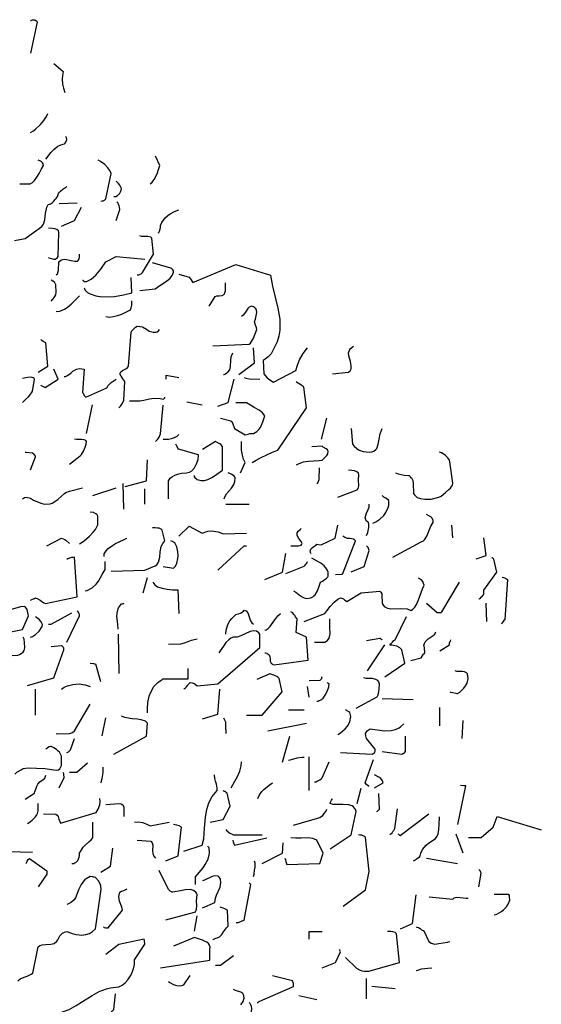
# Model space of a CAD drawing. Header units: metres. Extents: x 180716 to 180809, y 418548 to 418668.
# Tile 27 of 148: x 180741.97 to 180744.86, y 418599.36 to 418604.81. Entities that reach past the tile are written whole.
import ezdxf

# ---------------------------------------------------------------- set-up
doc = ezdxf.new("R2010")
doc.units = ezdxf.units.M
doc.layers.get('0').update_dxf_attribs({"color": 30, "lineweight": 0})
doc.layers.add('N-WE-GR-BOOM-SD', color=90, linetype='Continuous', lineweight=25)

# ---------------------------------------------------------------- blocks, each defined once
blk = doc.blocks.new('SGR-BOOM_S02_G_ZIJ-D')
at = {"flags": 128}
for points in [[(0.3502, 10.5323), (0.3536, 10.5323), (0.3569, 10.5345), (0.3625, 10.5356), (0.3636, 10.5367), (0.3714, 10.5356), (0.3747, 10.5345), (0.378, 10.5334), (0.3858, 10.5278), (0.3881, 10.5234), (0.3502, 10.351)], [(0.4792, 10.2932), (0.5315, 10.2487), (0.5271, 10.2276), (0.526, 10.2075), (0.5271, 10.1797), (0.5326, 10.1575), (0.5404, 10.1341)], [(0.3502, 9.9117), (0.3636, 9.9195), (0.378, 9.9295), (0.4058, 9.9551), (0.4248, 9.9773), (0.4392, 10.0007), (0.4459, 10.0174)], [(0.4359, 9.7638), (0.4492, 9.7805), (0.4637, 9.8005), (0.4815, 9.8194), (0.5015, 9.8361), (0.5182, 9.8439), (0.5382, 9.8495), (0.5426, 9.8528), (0.5482, 9.8617), (0.5515, 9.8728), (0.5504, 9.8817), (0.5471, 9.8884)], [(1.0142, 9.627), (1.0242, 9.6359), (1.0364, 9.6515), (1.052, 9.6826), (1.062, 9.7116), (1.0664, 9.7282), (1.0431, 9.7805)], [(0.2913, 9.627), (0.3491, 9.627), (0.3614, 9.6348), (0.3725, 9.6448), (0.3858, 9.6637), (0.3981, 9.6837), (0.4103, 9.706), (0.4225, 9.7282), (0.4214, 9.7371), (0.417, 9.7438), (0.4114, 9.7494), (0.4058, 9.7527), (0.3925, 9.7583)], [(0.7395, 9.5314), (0.7484, 9.5325), (0.7528, 9.5336), (0.7606, 9.537), (0.7684, 9.5447), (0.7973, 9.6849), (0.7906, 9.7004), (0.7795, 9.716), (0.7617, 9.7349), (0.7384, 9.7516), (0.7261, 9.7583)], [(0.2624, 9.3134), (0.3202, 9.3234), (0.4125, 9.3913), (0.4225, 9.4035), (0.4303, 9.4269), (0.4337, 9.4636), (0.4392, 9.4891), (0.4414, 9.498), (0.4492, 9.5125), (0.4559, 9.5147), (0.4615, 9.5169), (0.4703, 9.5225), (0.4792, 9.5303), (0.4881, 9.5392), (0.4926, 9.5458), (0.4959, 9.5503), (0.4993, 9.5559), (0.5048, 9.5725), (0.5104, 9.5814), (0.5159, 9.587), (0.5293, 9.597), (0.5404, 9.6048), (0.5515, 9.6126)], [(0.8118, 9.5559), (0.8195, 9.5559), (0.8229, 9.557), (0.8318, 9.5614), (0.8407, 9.5692), (0.844, 9.5714), (0.8474, 9.5781), (0.8507, 9.5859), (0.8529, 9.5926), (0.854, 9.6015), (0.8462, 9.6192), (0.8385, 9.6281), (0.8251, 9.6415)], [(0.5093, 9.518), (0.6094, 9.5225)], [(0.5226, 9.3924), (0.5949, 9.4246), (0.6338, 9.4969)], [(0.8251, 9.4246), (0.8451, 9.4847), (0.844, 9.4969), (0.8418, 9.5058), (0.8385, 9.5147), (0.834, 9.5214), (0.8296, 9.5258)], [(1.0575, 9.3546), (1.0609, 9.3579), (1.0664, 9.369), (1.0709, 9.3857), (1.0709, 9.3968), (1.0787, 9.4124), (1.0976, 9.4391), (1.1109, 9.4513), (1.1243, 9.4613), (1.1476, 9.4736), (1.1732, 9.4836)], [(0.4503, 9.2178), (0.4526, 9.2167), (0.467, 9.2133), (0.4748, 9.2111), (0.4792, 9.2089), (0.4881, 9.21), (0.4937, 9.2122), (0.4982, 9.2144), (0.5037, 9.2233), (0.5082, 9.3579), (0.5059, 9.3657), (0.497, 9.3735), (0.4848, 9.3779), (0.4703, 9.3801), (0.4503, 9.3813)], [(0.9419, 9.1221), (0.9508, 9.1233), (0.9552, 9.1244), (0.963, 9.1277), (0.9708, 9.1355), (1.032, 9.2378), (1.0219, 9.3257), (1.0164, 9.3312), (1.0008, 9.3357), (0.9663, 9.3357), (0.9563, 9.3379)], [(0.4937, 9.1221), (0.4993, 9.1277), (0.5048, 9.1488), (0.5059, 9.1633), (0.507, 9.1789), (0.5082, 9.1944), (0.5182, 9.2033), (0.5293, 9.2078), (0.5415, 9.2089), (0.576, 9.2022), (0.5971, 9.1978), (0.6116, 9.1989), (0.6149, 9.2022), (0.6194, 9.2111), (0.6216, 9.22), (0.6227, 9.2311), (0.6227, 9.2378)], [(0.6383, 9.0932), (0.6405, 9.0921), (0.6438, 9.0888), (0.6505, 9.0854), (0.6616, 9.0854), (0.6872, 9.0977), (0.7117, 9.1199), (0.7395, 9.1544), (0.7673, 9.1944), (0.8251, 9.2245), (0.9841, 9.2089)], [(0.9563, 9.0354), (1.042, 9.0443), (1.0675, 9.0632), (1.1042, 9.0877), (1.1243, 9.1043), (1.1354, 9.1188), (1.1432, 9.1366), (1.1421, 9.1444), (1.1387, 9.1511), (1.1343, 9.1566), (1.1287, 9.16), (1.0264, 9.1889)], [(1.1732, 9.1266), (1.2299, 9.1088), (1.2355, 9.1021), (1.2399, 9.0954), (1.2466, 9.0854), (1.2499, 9.0799), (1.489, 9.18), (1.6803, 9.1199), (1.6914, 9.0599), (1.7215, 8.9386), (1.7315, 8.8764), (1.7326, 8.8463), (1.7315, 8.8152), (1.727, 8.7829), (1.7181, 8.7518), (1.6836, 8.6851), (1.6681, 8.6684), (1.6503, 8.6551), (1.6447, 8.6517), (1.6392, 8.6473), (1.6436, 8.5739), (1.6503, 8.5639), (1.6625, 8.5516), (1.6759, 8.5405), (1.697, 8.5272), (1.8204, 8.5928), (1.8293, 8.6217), (1.8405, 8.6506), (1.8616, 8.6862), (1.8849, 8.7173)], [(0.4659, 8.9787), (0.4692, 8.9809), (0.4726, 8.9854), (0.477, 8.9887), (0.4826, 8.9976), (0.4859, 9.002), (0.4904, 9.012), (0.4926, 9.0265), (0.4915, 9.0676), (0.4837, 9.0821), (0.4748, 9.0877), (0.4659, 9.0921)], [(0.6483, 9.0499), (0.6494, 9.0465), (0.6516, 9.041), (0.6527, 9.0376), (0.6661, 9.0254), (0.6805, 9.0165), (0.7117, 9.0054), (0.745, 8.9998), (0.8151, 9.0031), (0.8663, 9.012), (0.9119, 9.022), (0.9074, 9.1077)], [(1.3411, 8.9498), (1.3745, 9.002), (1.3834, 9.0054), (1.3967, 9.0065), (1.4123, 9.0076), (1.4245, 9.0154), (1.4279, 9.022), (1.4301, 9.0343), (1.4312, 9.0688), (1.4312, 9.0788)], [(0.4937, 8.9197), (0.5137, 8.922), (0.5382, 8.932), (0.5538, 8.942), (0.576, 8.9598), (0.6227, 9.0054)], [(0.7684, 8.8919), (0.7862, 8.8886), (0.8107, 8.8908), (0.8329, 8.8964), (0.8562, 8.9053), (0.8974, 8.9242), (0.903, 8.9275), (0.9085, 8.9398), (0.9119, 8.9542), (0.9119, 8.9776)], [(1.36, 8.7285), (1.5613, 8.7374), (1.5691, 8.744), (1.5813, 8.7618), (1.5869, 8.7718), (1.6047, 8.8196), (1.6036, 8.8297), (1.5958, 8.8497), (1.5913, 8.8619), (1.5969, 8.8775), (1.6036, 8.9053), (1.6047, 8.9153), (1.6036, 8.9253), (1.5991, 8.9364), (1.5958, 8.9386), (1.5925, 8.942), (1.5869, 8.9453), (1.5769, 8.9487), (1.5624, 8.9431), (1.5546, 8.9364), (1.5413, 8.9164), (1.5291, 8.8986), (1.5191, 8.8919)], [(0.8407, 8.3859), (0.8462, 8.3904), (0.8518, 8.3971), (0.8574, 8.4059), (0.8607, 8.4104), (0.8685, 8.4282), (0.874, 8.5305), (0.8685, 8.5383), (0.8629, 8.5461), (0.8529, 8.5616), (0.8451, 8.5739), (0.8507, 8.585), (0.8596, 8.5928), (0.8752, 8.5995), (0.8863, 8.6061), (0.8929, 8.6172), (0.9074, 8.8052), (0.9119, 8.8119), (0.933, 8.8319), (0.9408, 8.8374), (0.9708, 8.8341), (0.9941, 8.8208), (1.0086, 8.8108), (1.0297, 8.8041), (1.0442, 8.8052), (1.0531, 8.8074), (1.062, 8.8141), (1.0653, 8.8196)], [(0.3936, 8.5828), (0.4459, 8.6161), (0.4348, 8.7462), (0.4214, 8.7529), (0.4125, 8.7585), (0.407, 8.764)], [(1.419, 8.5694), (1.4234, 8.5705), (1.4301, 8.5739), (1.4379, 8.5794), (1.4434, 8.5839), (1.4546, 8.5961), (1.459, 8.6139), (1.4601, 8.6484), (1.4623, 8.6684), (1.4712, 8.6895)], [(1.5057, 8.5694), (1.5913, 8.635), (1.5869, 8.7173)], [(2.0239, 8.5739), (2.1118, 8.5828), (2.1218, 8.5906), (2.1263, 8.6017), (2.1274, 8.6206), (2.1229, 8.6428), (2.1151, 8.674), (2.1118, 8.6895), (2.1196, 8.7084), (2.124, 8.7151), (2.1396, 8.7273)], [(0.407, 8.5105), (0.4103, 8.5083), (0.4203, 8.5027), (0.4325, 8.4983), (0.5037, 8.5438), (0.4792, 8.6006)], [(0.5371, 8.5583), (0.5437, 8.5594), (0.556, 8.565), (0.5738, 8.5783), (0.586, 8.5883), (0.606, 8.6006), (0.6216, 8.6039), (0.6483, 8.6006), (0.6383, 8.4727), (0.6416, 8.4649), (0.6505, 8.4515), (0.6572, 8.4438), (0.7728, 8.496), (0.7806, 8.5083), (0.7973, 8.5261), (0.8251, 8.545)], [(0.3069, 8.4148), (0.3224, 8.4315), (0.3391, 8.4471), (0.3469, 8.4549), (0.3603, 8.4749), (0.3636, 8.4871), (0.3725, 8.5438), (0.3714, 8.5472), (0.3658, 8.5516), (0.3547, 8.555), (0.3358, 8.5539), (0.3158, 8.5505), (0.3069, 8.5483)], [(1.1009, 8.545), (1.102, 8.5483), (1.1031, 8.5661), (1.1732, 8.5539)], [(1.3889, 8.3948), (1.4457, 8.4148), (1.479, 8.5438)], [(1.5346, 8.5539), (1.5435, 8.5494), (1.5647, 8.5461), (1.6203, 8.545)], [(1.578, 8.0823), (1.6014, 8.0946), (1.6169, 8.1046), (1.6703, 8.1313), (1.7003, 8.1435), (1.7215, 8.1502), (1.8805, 8.3848), (1.8649, 8.5005), (1.8605, 8.5038), (1.8494, 8.5105), (1.8371, 8.5194), (1.8316, 8.5227), (1.8227, 8.5294)], [(0.8985, 8.4237), (0.9563, 8.4237), (0.9786, 8.4282), (1.0097, 8.436), (1.0353, 8.4382), (1.0698, 8.4371), (1.0876, 8.4326), (1.0909, 8.4371), (1.0942, 8.4404), (1.0953, 8.4438)], [(1.2166, 8.4193), (1.3022, 8.4015)], [(1.4034, 8.3281), (1.4612, 8.3136), (1.4668, 8.3092), (1.4712, 8.297), (1.4801, 8.2703), (1.5391, 8.2358), (1.5491, 8.2369), (1.5569, 8.2402), (1.5658, 8.2425), (1.5858, 8.2436), (1.6047, 8.2547), (1.6158, 8.2647), (1.6247, 8.2769), (1.6381, 8.307), (1.6481, 8.3414), (1.6358, 8.3581), (1.618, 8.3715), (1.5902, 8.387), (1.5691, 8.3993), (1.548, 8.4137), (1.489, 8.4137)], [(0.6616, 8.2425), (0.695, 8.4015)], [(1.0431, 8.1991), (1.0486, 8.2035), (1.0542, 8.2091), (1.0598, 8.218), (1.0631, 8.2225), (1.0675, 8.2325), (1.0709, 8.2414), (1.0853, 8.4004)], [(1.9628, 8.2124), (1.9917, 8.3281)], [(2.1263, 8.2703), (2.1352, 8.1846), (2.1429, 8.1724), (2.1585, 8.1591), (2.1719, 8.1513), (2.1941, 8.1435), (2.2264, 8.1402), (2.2419, 8.1413), (2.2519, 8.1446), (2.2642, 8.1546), (2.2697, 8.1602), (2.2775, 8.1846), (2.282, 8.2124), (2.2875, 8.2414), (2.2986, 8.2703)], [(0.566, 8.0734), (0.626, 8.119), (0.6327, 8.1268), (0.6438, 8.1457), (0.6538, 8.1668), (0.6594, 8.1846), (0.6616, 8.198), (0.6572, 8.2035), (0.6472, 8.208), (0.6338, 8.2102), (0.6049, 8.2102), (0.5949, 8.2124)], [(1.0865, 8.2124), (1.1143, 8.2124), (1.1309, 8.2147), (1.1476, 8.2202), (1.1632, 8.228), (1.1721, 8.2369)], [(1.2555, 8.01), (1.2566, 8.0089), (1.2577, 8.0056), (1.2611, 8), (1.2733, 7.9878), (1.2955, 7.9822), (1.3144, 7.9834), (1.3333, 7.9878), (1.3589, 8.0011), (1.3834, 8.0178), (1.4145, 8.039), (1.4145, 8.1713), (1.4045, 8.1824), (1.4001, 8.1858), (1.3878, 8.1913), (1.3756, 8.198), (1.3033, 8.1546)], [(1.5146, 8.0245), (1.5391, 8.0823), (1.5302, 8.1012), (1.5246, 8.1224), (1.5202, 8.1513), (1.5191, 8.198)], [(0.3202, 8.1402), (0.3269, 8.139), (0.3625, 8.1357), (0.3691, 8.1301), (0.3714, 8.1257), (0.3758, 8.1168), (0.3769, 8.1124), (0.3491, 8.0401)], [(1.1143, 7.881), (1.1143, 7.9811), (1.1254, 7.9967), (1.1365, 8.0056), (1.1498, 8.0123), (1.1721, 8.0189), (1.1877, 8.0223), (1.2155, 8.0245), (1.231, 8.0289), (1.2444, 8.0367), (1.2599, 8.0534), (1.2711, 8.0745), (1.2788, 8.099), (1.2822, 8.1257), (1.171, 8.1568), (1.1676, 8.1624), (1.1643, 8.1668), (1.1621, 8.1735), (1.1565, 8.1835)], [(1.8238, 8.069), (1.8393, 8.0768), (1.8638, 8.0857), (1.8916, 8.0901), (1.9205, 8.0923), (1.9494, 8.0934), (1.9672, 8.0957), (1.9806, 8.1101), (1.9928, 8.1213), (1.9984, 8.1313), (2.0006, 8.1446), (1.9961, 8.1524), (1.9895, 8.158), (1.9728, 8.168), (1.9672, 8.1735), (1.9094, 8.1691)], [(2.372, 8.0245), (2.3876, 8.0201), (2.421, 8.0123), (2.4443, 8.0112), (2.4488, 8.01), (2.4532, 8.0045), (2.4566, 8), (2.4621, 7.9978), (2.4688, 7.9822), (2.471, 7.9656), (2.4721, 7.9111), (2.4777, 7.9022), (2.4933, 7.8888), (2.5122, 7.8822), (2.5344, 7.8788), (2.57, 7.8799), (2.6122, 7.8899), (2.6267, 7.8955), (2.6501, 7.9166), (2.669, 7.9333), (2.6768, 7.94), (2.6823, 7.9489), (2.6879, 7.9567), (2.6901, 7.9678), (2.6745, 8.0857), (2.6712, 8.0946), (2.6623, 8.1079), (2.6478, 8.1235), (2.6278, 8.1357), (2.6167, 8.1402)], [(0.8752, 7.9489), (0.993, 7.9811), (0.9997, 8.0968)], [(1.4234, 7.881), (1.429, 7.8955), (1.4368, 7.9088), (1.4635, 7.94), (1.4768, 7.9611), (1.4824, 7.9778), (1.4846, 7.9989), (1.479, 8.0067), (1.4712, 8.0123), (1.4657, 8.0156), (1.459, 8.0189), (1.4457, 8.0245)], [(1.9372, 7.9667), (1.9417, 7.97), (1.9494, 7.9889), (1.9506, 8.0056), (1.9517, 8.0401), (1.9517, 8.0523)], [(2.054, 7.8899), (2.1596, 7.93), (2.1652, 7.9378), (2.1696, 7.9522), (2.1685, 7.9856), (2.1696, 8.0145), (2.1674, 8.0234), (2.1585, 8.0312), (2.1452, 8.0356), (2.1307, 8.0378), (2.1118, 8.039)], [(0.3069, 7.881), (0.3113, 7.8844), (0.318, 7.8877), (0.3258, 7.891), (0.3502, 7.8844), (0.368, 7.8744), (0.4081, 7.8577), (0.4292, 7.8521), (0.4603, 7.8532), (0.4703, 7.8566), (0.5015, 7.8766), (0.5226, 7.8955), (0.5393, 7.91), (0.5471, 7.9155), (0.566, 7.9233), (0.6383, 7.9422)], [(0.6961, 7.8988), (0.8251, 7.9411)], [(0.8685, 7.8232), (0.864, 7.9667)], [(0.9841, 7.851), (0.9841, 7.9366)], [(2.2464, 7.7465), (2.2631, 7.7531), (2.2864, 7.7687), (2.3075, 7.7887), (2.3198, 7.8043), (2.332, 7.8332), (2.3353, 7.8432), (2.3364, 7.8688), (2.3331, 7.8733), (2.3264, 7.8788), (2.3187, 7.8844), (2.3075, 7.891), (2.2986, 7.8988)], [(0.6227, 7.6308), (0.6483, 7.6475), (0.6772, 7.6731), (0.6983, 7.6953), (0.7106, 7.7109), (0.7239, 7.7365), (0.7239, 7.7854), (0.7206, 7.7921), (0.7128, 7.7987), (0.6994, 7.8043), (0.6805, 7.8076)], [(1.4323, 7.851), (1.5613, 7.851)], [(2.213, 7.6786), (2.2186, 7.6942), (2.2252, 7.722), (2.2252, 7.7409), (2.2219, 7.7509), (2.2108, 7.7598), (2.2063, 7.7709), (2.2052, 7.7765), (2.213, 7.801), (2.2219, 7.8221), (2.2264, 7.8354), (2.2264, 7.851)], [(2.3576, 7.5574), (2.5144, 7.643), (2.5277, 7.6486), (2.5333, 7.6531), (2.5455, 7.6731), (2.5689, 7.7298), (2.5822, 7.7498), (2.5811, 7.7609), (2.5755, 7.7732), (2.5678, 7.7809), (2.5578, 7.7876), (2.5444, 7.7932)], [(0.7973, 7.4807), (0.9841, 7.4851), (1.042, 7.5096), (1.0498, 7.5152), (1.0598, 7.5296), (1.0675, 7.5574), (1.0698, 7.5874), (1.0753, 7.6164), (1.0831, 7.6342), (1.0953, 7.6486), (1.0809, 7.7076), (1.0742, 7.7131), (1.0642, 7.7176), (1.0542, 7.7187), (1.042, 7.7198), (1.0264, 7.7209)], [(1.1732, 7.6731), (1.2299, 7.7298), (1.3022, 7.6909), (1.3322, 7.7009), (1.3534, 7.7031), (1.3901, 7.6975), (1.4045, 7.6931), (1.4179, 7.6864), (1.548, 7.6909)], [(1.7937, 7.6208), (1.836, 7.6208), (1.8494, 7.6241), (1.8538, 7.6297), (1.8549, 7.633), (1.8505, 7.6453), (1.8371, 7.6608), (1.8271, 7.6775), (1.8282, 7.6931), (1.8338, 7.702), (1.846, 7.712), (1.8505, 7.7164)], [(1.905, 7.5774), (1.905, 7.5785), (1.9027, 7.5819), (1.9016, 7.5874), (1.8994, 7.5908), (1.9038, 7.6019), (1.9127, 7.6119), (1.9205, 7.6175), (1.9261, 7.6208), (1.9328, 7.6241), (1.9372, 7.6297), (1.9439, 7.6286), (1.9606, 7.6253), (2.0384, 7.6631), (2.0529, 7.7342)], [(2.6834, 7.7354), (2.689, 7.6653)], [(0.4414, 7.6208), (0.5226, 7.6631), (0.5404, 7.6564), (0.5471, 7.6519), (0.566, 7.6342)], [(0.7595, 7.5619), (0.7595, 7.5763), (0.7695, 7.5919), (0.7817, 7.6064), (0.804, 7.623), (0.8218, 7.633), (0.8663, 7.6542), (0.884, 7.6631)], [(1.0865, 7.5051), (1.1432, 7.4963), (1.1532, 7.5085), (1.161, 7.5241), (1.1676, 7.5496), (1.1687, 7.5674), (1.1676, 7.5863), (1.161, 7.6152), (1.1498, 7.6364), (1.1476, 7.6375), (1.1443, 7.6408), (1.1365, 7.6453), (1.1287, 7.6486)], [(2.0395, 7.4618), (2.0718, 7.4629), (2.0773, 7.464), (2.0818, 7.4662), (2.1507, 7.6486), (2.1463, 7.6542), (2.1396, 7.6575), (2.1218, 7.6608), (2.1062, 7.662), (2.0918, 7.6664), (2.0818, 7.6731)], [(2.8191, 7.5485), (2.8758, 7.5663), (2.8614, 7.6642)], [(1.3889, 7.4851), (1.5346, 7.6208), (1.548, 7.6208)], [(2.1263, 7.4762), (2.1985, 7.5051), (2.2264, 7.5952), (2.2252, 7.5997), (2.223, 7.6052), (2.2208, 7.6108), (2.2175, 7.6141), (2.2119, 7.6208)], [(0.3502, 7.3172), (0.3547, 7.3205), (0.3614, 7.3239), (0.3669, 7.3272), (0.3736, 7.3294), (0.378, 7.3317), (0.3914, 7.3272), (0.4036, 7.3194), (0.4114, 7.3139), (0.4236, 7.3039), (0.4337, 7.3005), (0.6094, 7.3372), (0.5949, 7.5574), (0.586, 7.5563), (0.5771, 7.5552), (0.5716, 7.5541), (0.5582, 7.5485), (0.5515, 7.5441)], [(0.6527, 7.3706), (0.665, 7.3728), (0.6928, 7.3873), (0.715, 7.4084), (0.7272, 7.424), (0.7484, 7.4607), (0.7639, 7.4885), (0.7639, 7.5341)], [(1.6492, 7.4329), (1.7459, 7.4751), (1.7648, 7.5774)], [(1.7648, 7.4662), (1.8671, 7.5085), (1.8716, 7.514), (1.876, 7.5185), (1.8816, 7.5252), (1.8849, 7.5341)], [(1.8082, 7.3706), (1.8215, 7.3628), (1.8393, 7.3483), (1.8549, 7.3383), (1.866, 7.3328), (1.8794, 7.3294), (1.9038, 7.3317), (1.915, 7.3383), (1.9205, 7.3428), (1.9272, 7.3483), (1.9405, 7.3717), (1.9483, 7.3906), (1.9572, 7.4184), (1.9683, 7.4251), (1.975, 7.4295), (1.9806, 7.4329), (1.9906, 7.4406), (1.9984, 7.4495), (1.9995, 7.4529), (2.0006, 7.4607), (2.0006, 7.4751), (1.995, 7.4874), (1.9873, 7.4985), (1.9772, 7.5096), (1.9594, 7.5241), (1.9383, 7.5363), (1.9094, 7.5519)], [(2.8336, 7.3272), (2.8369, 7.3272), (2.8413, 7.3294), (2.8469, 7.335), (2.8502, 7.3383), (2.8591, 7.3461), (2.8614, 7.3517), (2.8625, 7.355), (2.8625, 7.375), (2.9348, 7.4751), (2.9181, 7.5474), (2.9147, 7.5507), (2.9103, 7.553), (2.9081, 7.5541), (2.9058, 7.5563)], [(0.9752, 7.3595), (0.9997, 7.4451)], [(1.8671, 7.2004), (1.9806, 7.2449), (1.9928, 7.2594), (2.0106, 7.2838), (2.0328, 7.3083), (2.0529, 7.3239), (2.0684, 7.3317), (2.0784, 7.3294), (2.0851, 7.3261), (2.0907, 7.3205), (2.0951, 7.3172), (2.104, 7.3128), (2.183, 7.3595), (2.2853, 7.3695), (2.292, 7.3639), (2.2964, 7.3539), (2.2975, 7.3406), (2.2986, 7.3105), (2.2986, 7.3016), (2.3109, 7.2838), (2.3276, 7.2749), (2.3465, 7.2716), (2.4032, 7.2727), (2.4376, 7.2705), (2.4577, 7.2627), (2.4666, 7.2672), (2.4799, 7.2805), (2.4899, 7.295), (2.501, 7.3217), (2.5222, 7.3817), (2.5311, 7.4017), (2.5288, 7.4117), (2.5244, 7.4229), (2.5166, 7.4318), (2.501, 7.4406)], [(2.9637, 7.4462), (2.9715, 7.4451), (2.977, 7.4429), (2.9881, 7.4373), (2.9926, 7.4329), (2.9781, 7.2104), (2.9737, 7.2071), (2.9692, 7.2004), (2.9626, 7.1915), (2.9592, 7.1871)], [(1.0275, 7.4184), (1.0397, 7.4039), (1.0542, 7.3939), (1.0798, 7.385), (1.1076, 7.3795), (1.1376, 7.3773), (1.1676, 7.3761), (1.1721, 7.246)], [(2.5444, 7.3027), (2.6034, 7.2505), (2.6234, 7.2516), (2.63, 7.2549), (2.7279, 7.4184)], [(0.1178, 7.1193), (0.3058, 7.1571), (0.3391, 7.2316), (0.338, 7.2405), (0.3358, 7.2494), (0.3336, 7.2583), (0.3313, 7.2672), (0.3291, 7.2727), (0.3202, 7.2816), (0.3147, 7.2838), (0.2946, 7.2827), (0.2502, 7.2694), (0.2346, 7.2683), (0.219, 7.2727), (0.2101, 7.2827), (0.1979, 7.2883), (0.179, 7.2905), (0.1512, 7.2872), (0.1312, 7.2827), (0.1178, 7.2827)], [(0.5526, 7.087), (0.6227, 7.2316), (0.6216, 7.2382), (0.6194, 7.2449), (0.6149, 7.2538), (0.6094, 7.2594)], [(0.8362, 7.1582), (0.8351, 7.1838), (0.8296, 7.2305), (0.8318, 7.2583), (0.8373, 7.2761), (0.854, 7.2983), (0.8607, 7.2994), (0.864, 7.3005), (0.8674, 7.3016), (0.8685, 7.3027)], [(1.4323, 7.1304), (1.4345, 7.1537), (1.4445, 7.1838), (1.4557, 7.2049), (1.4657, 7.2182), (1.489, 7.2394), (1.5146, 7.2471), (1.5235, 7.2527), (1.5302, 7.2583), (1.5335, 7.2638), (1.5446, 7.2605), (1.5546, 7.2483), (1.5702, 7.2038), (1.5769, 7.1938), (1.5858, 7.1871)], [(2.8725, 7.3027), (2.8769, 7.2015)], [(0.3502, 7.1148), (0.3614, 7.117), (0.3792, 7.1281), (0.3992, 7.1482), (0.4159, 7.1726), (0.417, 7.1849), (0.4103, 7.1993), (0.3981, 7.2116), (0.378, 7.226)], [(0.4503, 7.1871), (0.4648, 7.1871), (0.5793, 7.2494)], [(1.6492, 7.0281), (1.6525, 7.0269), (1.6592, 7.0247), (1.6625, 7.0236), (1.6725, 7.0169), (1.677, 7.0047), (1.6781, 6.9936), (1.6792, 6.9814), (1.6836, 6.9702), (1.6892, 6.9658), (1.6937, 6.9624), (1.7003, 6.9602), (1.8894, 6.9858), (1.8805, 7.1137), (1.8227, 7.1393), (1.8282, 7.216), (1.8193, 7.226), (1.816, 7.2316), (1.8104, 7.2405), (1.8038, 7.2483), (1.7937, 7.2549)], [(1.6492, 7.1526), (1.657, 7.1548), (1.6681, 7.1626), (1.6781, 7.1726), (1.6859, 7.1849), (1.7037, 7.2104), (1.7203, 7.2316), (1.7348, 7.2449)], [(1.9239, 7.087), (1.9806, 7.087), (1.9961, 7.0948), (2.005, 7.1081), (2.0106, 7.1326), (2.0095, 7.1704), (2.0084, 7.1982), (2.0095, 7.216)], [(2.3131, 6.8935), (2.4243, 6.9702), (2.4087, 7.0447), (2.3965, 7.0548), (2.3798, 7.0636), (2.3531, 7.0692), (2.342, 7.0703), (2.3476, 7.0781), (2.3554, 7.087), (2.3643, 7.0948), (2.3709, 7.1003), (2.4332, 7.2293)], [(0.1612, 7.0281), (0.1957, 7.0225), (0.2246, 7.0169), (0.2524, 7.0125), (0.2802, 7.0147), (0.2891, 7.0181), (0.3091, 7.0314), (0.3147, 7.0403), (0.3191, 7.0559), (0.318, 7.0848), (0.3147, 7.1026), (0.3102, 7.1137)], [(0.8362, 7.1304), (0.8407, 6.9135)], [(1.1143, 7.0759), (1.1843, 7.077), (1.2043, 7.0826), (1.2232, 7.0903), (1.2421, 7.097), (1.2733, 7.1048)], [(1.201, 6.8301), (1.2066, 6.8301), (1.2099, 6.8334), (1.2155, 6.839), (1.2221, 6.849), (1.2232, 6.8523), (1.2344, 6.8635), (1.2466, 6.8612), (1.2566, 6.8568), (1.2622, 6.8535), (1.2733, 6.8446), (1.3889, 6.8546), (1.6203, 7.057), (1.6203, 7.1293), (1.6158, 7.1382), (1.6025, 7.1482), (1.5858, 7.1493), (1.5669, 7.1448), (1.5157, 7.1215), (1.4957, 7.1148), (1.4757, 7.1137), (1.4612, 7.1081), (1.449, 7.1003), (1.4323, 7.0837), (1.419, 7.0648), (1.4023, 7.0381), (1.3934, 7.0269)], [(2.213, 7.0959), (2.2853, 7.1092), (2.2875, 7.1081), (2.2909, 7.1048), (2.2975, 7.1015), (2.2986, 7.1003)], [(2.4577, 6.9847), (2.5144, 6.9991), (2.5199, 7.008), (2.5244, 7.0147), (2.5288, 7.0192), (2.5322, 7.0225), (2.5344, 7.0281), (2.5333, 7.0559), (2.5322, 7.0648), (2.53, 7.0703), (2.5366, 7.0881), (2.5544, 7.1048), (2.5811, 7.1226), (2.59, 7.1315), (2.5967, 7.1437)], [(2.6178, 7.0392), (2.6712, 7.0725), (2.6723, 7.0826), (2.6745, 7.0892), (2.6768, 7.0926), (2.679, 7.1003)], [(0.3347, 6.8457), (0.4792, 6.8879), (0.536, 7.0436), (0.5349, 7.0525), (0.5326, 7.057), (0.5282, 7.0625), (0.5226, 7.0659), (0.4659, 7.0614)], [(2.2175, 6.928), (2.3131, 7.0714)], [(0.6816, 6.9702), (0.6994, 6.9691), (0.705, 6.9669), (0.7106, 6.9658), (0.7384, 6.869)], [(0.9997, 6.6955), (0.9986, 6.7178), (1.0008, 6.7523), (1.0086, 6.7878), (1.0164, 6.8101), (1.0331, 6.8401), (1.0564, 6.8635), (1.062, 6.8668), (1.0698, 6.8724), (1.0787, 6.8779), (1.0842, 6.8824), (1.2244, 6.8835), (1.2244, 6.9402)], [(1.548, 6.6822), (1.6336, 6.6822), (1.7448, 6.8112), (1.7281, 6.8857), (1.7215, 6.8924), (1.7159, 6.8957), (1.7059, 6.9002), (1.6992, 6.9035), (1.677, 6.9113), (1.6047, 6.879)], [(1.8949, 6.8746), (1.955, 6.8757), (1.9639, 6.8857), (1.965, 6.8902), (1.9672, 6.8968)], [(2.1552, 6.72), (2.2719, 6.7834), (2.2775, 6.7945), (2.2808, 6.8134), (2.282, 6.8279), (2.2842, 6.8535), (2.2808, 6.8657), (2.2742, 6.8746), (2.2642, 6.8802), (2.2453, 6.8846), (2.2252, 6.8857), (2.2108, 6.8857), (2.1974, 6.8879)], [(2.6745, 6.8112), (2.6768, 6.8101), (2.6912, 6.8068), (2.7068, 6.8034), (2.7123, 6.8023), (2.7168, 6.8023), (2.729, 6.8101), (2.7513, 6.8312), (2.7613, 6.8446), (2.7691, 6.8601), (2.7746, 6.8846), (2.7713, 6.9113), (2.7668, 6.9169), (2.7557, 6.9224), (2.7424, 6.9246), (2.7134, 6.9246), (2.7034, 6.9269)], [(0.378, 6.6822), (0.378, 6.8257)], [(0.5226, 6.8257), (0.5371, 6.8368), (0.5549, 6.8446), (0.586, 6.8523), (0.6194, 6.8546), (0.6527, 6.8501), (0.6816, 6.8401)], [(1.3033, 6.6622), (1.3889, 6.6866), (1.399, 6.8257)], [(1.8949, 6.7823), (1.886, 6.8401)], [(1.9372, 6.7589), (1.9439, 6.76), (1.9472, 6.7612), (1.9506, 6.7623), (1.9517, 6.7634), (1.9628, 6.7689), (1.9717, 6.7767), (1.9873, 6.799), (1.9961, 6.8179), (2.0028, 6.839), (2.005, 6.8546), (2.0028, 6.8557), (2.0006, 6.859), (1.9984, 6.8601), (1.995, 6.8635)], [(2.2986, 6.7734), (2.471, 6.7689)], [(0.4937, 6.5799), (0.5004, 6.5788), (0.566, 6.5799), (0.5838, 6.5866), (0.5949, 6.5943), (0.6816, 6.7434)], [(2.6178, 6.6233), (2.6178, 6.7245)], [(0.7484, 6.5665), (0.7684, 6.6677)], [(0.8118, 6.4653), (0.993, 6.5654), (0.9997, 6.6377), (0.9875, 6.6477), (0.963, 6.6566), (0.9441, 6.66), (0.9141, 6.6622), (0.8829, 6.6666), (0.8729, 6.6689), (0.854, 6.6766)], [(1.419, 6.6677), (1.4223, 6.6633), (1.4301, 6.6444), (1.4312, 6.6266), (1.4323, 6.5799)], [(1.7804, 6.7111), (1.866, 6.7111)], [(2.054, 6.5754), (2.0673, 6.5832), (2.094, 6.6066), (2.1062, 6.621), (2.1196, 6.6455), (2.1252, 6.6744), (2.1207, 6.6967), (2.1151, 6.7011), (2.1018, 6.7078), (2.0962, 6.7111)], [(1.6647, 6.5955), (1.8805, 6.6377)], [(2.0684, 6.4753), (2.243, 6.4665), (2.2519, 6.472), (2.2575, 6.4753), (2.2608, 6.4842), (2.2597, 6.4931), (2.2119, 6.5532), (2.2097, 6.5599), (2.2086, 6.5677), (2.2074, 6.5799), (2.2152, 6.5943), (2.2264, 6.6032), (2.233, 6.6066), (2.312, 6.5955), (2.3487, 6.5977), (2.372, 6.6032), (2.3932, 6.6121), (2.4032, 6.6188), (2.4187, 6.6344)], [(2.7424, 6.5521), (2.7468, 6.6522)], [(0.5526, 6.4753), (0.5571, 6.4765), (0.5615, 6.4787), (0.5727, 6.4898), (0.5949, 6.5521)], [(1.7459, 6.422), (1.7882, 6.5654)], [(2.2986, 6.4798), (2.4076, 6.4665), (2.4143, 6.4698), (2.4199, 6.472), (2.4276, 6.4798), (2.4276, 6.5654)], [(0.2635, 6.3552), (0.2746, 6.3652), (0.298, 6.3797), (0.3102, 6.3853), (0.338, 6.3908), (0.4303, 6.3853), (0.4926, 6.3775), (0.5059, 6.3786), (0.5137, 6.3842), (0.5215, 6.4031), (0.5226, 6.4275), (0.5226, 6.4553), (0.5104, 6.4765), (0.5026, 6.4842), (0.4948, 6.492), (0.4804, 6.5009), (0.4648, 6.5087), (0.4615, 6.5076), (0.4537, 6.5065), (0.4448, 6.5009), (0.4403, 6.4965), (0.4359, 6.4931)], [(1.7804, 6.432), (1.7893, 6.4342), (1.8104, 6.4398), (1.8271, 6.4453), (1.856, 6.4498), (1.866, 6.4498)], [(1.8949, 6.264), (1.8949, 6.4509)], [(0.566, 6.3652), (0.6082, 6.3652), (0.6672, 6.4175)], [(0.7395, 6.3074), (0.7417, 6.3108), (0.7473, 6.3308), (0.7528, 6.3641), (0.7539, 6.3819), (0.7539, 6.3931)], [(1.4623, 6.2785), (1.4835, 6.3163), (1.4979, 6.3419), (1.5102, 6.3708), (1.5179, 6.4008), (1.5191, 6.4231)], [(1.9239, 6.3119), (1.9339, 6.313), (1.945, 6.3197), (1.9528, 6.3241), (1.9606, 6.3297), (1.9661, 6.3341), (2.005, 6.4231)], [(2.2264, 6.2874), (2.2241, 6.2874), (2.213, 6.2974), (2.2041, 6.3074), (2.2508, 6.4364)], [(0.3202, 6.2162), (0.3736, 6.2496), (0.3747, 6.2574), (0.3825, 6.2774), (0.3881, 6.2919), (0.3914, 6.2996), (0.4025, 6.3119), (0.4103, 6.3174), (0.4181, 6.323), (0.4292, 6.333), (0.4359, 6.3497)], [(0.5093, 6.2785), (0.5371, 6.3363), (0.536, 6.353), (0.5349, 6.3564), (0.5315, 6.3641)], [(1.201, 5.9282), (1.3022, 5.9604), (1.31, 5.996), (1.3155, 6.0561), (1.32, 6.1173), (1.3278, 6.1584), (1.3389, 6.1962), (1.3578, 6.2318), (1.3845, 6.264), (1.3856, 6.2763), (1.3812, 6.2996), (1.3756, 6.3163), (1.3711, 6.3308), (1.37, 6.3508)], [(2.2564, 6.2785), (2.3042, 6.3074), (2.3009, 6.3185), (2.2909, 6.3308), (2.2808, 6.3386), (2.2564, 6.3508)], [(1.6102, 6.2207), (1.6191, 6.2407), (1.6325, 6.2585), (1.6425, 6.2696), (1.6736, 6.2941), (1.6914, 6.3063)], [(2.1596, 6.1918), (2.1819, 6.2774)], [(2.7179, 6.0761), (2.7624, 6.2896), (2.7513, 6.2907), (2.7324, 6.2919)], [(1.3456, 6.0894), (1.4179, 6.1039), (1.4568, 6.1773), (1.4401, 6.2496), (1.4345, 6.254), (1.429, 6.2585), (1.4245, 6.2596), (1.4179, 6.2629)], [(2.2697, 6.1484), (2.2731, 6.1495), (2.282, 6.1595), (2.2842, 6.1606), (2.2797, 6.2485)], [(0.3347, 6.0806), (0.3436, 6.0861), (0.3603, 6.0995), (0.3758, 6.1173), (0.3836, 6.1261), (0.3892, 6.1373), (0.3925, 6.1517), (0.3925, 6.1918)], [(0.4225, 6.135), (0.4904, 6.1328), (0.4982, 6.1273), (0.5037, 6.1195), (0.5082, 6.1061), (0.5126, 6.0917), (0.5171, 6.0828), (0.715, 6.1417), (0.725, 6.1617), (0.7339, 6.1851), (0.7361, 6.2029), (0.7339, 6.2207)], [(0.7684, 6.1873), (0.8407, 6.1918), (0.8529, 6.1895), (0.8618, 6.184), (0.8674, 6.1717), (0.8685, 6.1551), (0.8685, 6.1195)], [(2.0106, 5.9415), (2.1263, 6.0183), (2.1552, 6.1484), (2.1518, 6.1584), (2.1396, 6.1729), (2.1318, 6.1784), (2.1129, 6.1851), (2.0807, 6.1873), (2.0273, 6.1873), (2.0106, 6.1918), (2.0117, 6.1962), (2.0128, 6.1995), (2.0139, 6.2029), (2.0173, 6.2107), (2.0217, 6.2162), (2.0239, 6.2207)], [(1.8082, 6.0717), (1.9528, 6.1139), (1.9617, 6.1195), (1.9695, 6.125), (1.9784, 6.1362), (1.9861, 6.1473), (1.9917, 6.1617)], [(2.342, 6.0194), (2.3476, 6.0238), (2.3542, 6.0294), (2.3587, 6.0361), (2.3643, 6.0427), (2.3687, 6.0528), (2.3843, 6.1628)], [(2.3854, 6.0238), (2.3887, 6.0216), (2.3954, 6.0172), (2.3987, 6.0149), (2.5578, 6.135)], [(2.4721, 5.8737), (2.4766, 5.8759), (2.4832, 5.8804), (2.4899, 5.8859), (2.4977, 5.8904), (2.5055, 5.8971), (2.5099, 5.9026), (2.5133, 5.916), (2.5233, 5.9371), (2.5433, 5.9604), (2.5555, 5.9716), (2.5755, 5.986), (2.5945, 5.9983), (2.6034, 6.0105), (2.6089, 6.0238), (2.6134, 6.0483), (2.6156, 6.075), (2.6167, 6.1184)], [(2.7768, 6.0038), (2.8469, 6.0038), (2.9147, 6.0616), (2.9359, 6.1195), (3.1805, 6.0461)], [(0.5804, 5.8592), (0.5927, 5.8604), (0.596, 5.8626), (0.6016, 5.8648), (0.6094, 5.8726), (0.6127, 5.8759), (0.6205, 5.8948), (0.6227, 5.9048), (0.6227, 5.916), (0.6305, 5.9326), (0.6416, 5.9493), (0.6516, 5.9593), (0.6739, 5.9794), (0.6861, 5.9905), (0.6961, 6.0027), (0.6961, 6.0883)], [(0.9274, 6.0894), (0.9474, 6.0906), (0.9719, 6.0861), (0.9953, 6.0772), (1.0142, 6.0683), (1.1187, 6.0894)], [(1.1009, 5.8737), (1.1687, 5.9026), (1.1865, 6.0616), (1.1743, 6.0683), (1.1621, 6.0728), (1.1432, 6.075)], [(1.4323, 6.0472), (1.4379, 6.0416), (1.4445, 6.0361), (1.4479, 6.0327), (1.4557, 6.0283), (1.4679, 6.0227), (1.4746, 6.0194), (1.6336, 6.0194)], [(2.0829, 5.6235), (2.2074, 5.7136), (2.2264, 5.8159), (2.2074, 6.0038), (2.2041, 6.0083), (2.1863, 6.0161), (2.1752, 6.0172), (2.1685, 6.0183)], [(2.7468, 5.9171), (2.709, 6.0227)], [(0.9419, 5.9894), (1.0164, 5.9827), (1.0242, 5.9738), (1.0275, 5.9604), (1.0264, 5.9304), (1.0275, 5.9149), (1.0331, 5.9004), (1.0431, 5.8893)], [(1.2644, 5.7436), (1.2644, 5.7858), (1.3066, 5.8359), (1.3189, 5.8537), (1.3344, 5.8837), (1.3411, 5.9071), (1.3422, 5.9182), (1.34, 5.9471), (1.3367, 5.9493), (1.3356, 5.9515), (1.3322, 5.9549)], [(1.4712, 5.9894), (1.4723, 5.9871), (1.4735, 5.9805), (1.4746, 5.9749), (1.4768, 5.9693), (1.4801, 5.9604), (1.6592, 6.0027)], [(1.6347, 5.8592), (1.7459, 5.916), (1.7504, 5.9749)], [(1.7604, 5.8893), (1.7626, 5.8804), (1.7648, 5.8715), (1.7715, 5.8548), (1.9528, 5.8604), (1.9717, 5.9171), (1.9372, 5.9894), (1.915, 5.9983), (1.8883, 6.0016), (1.8505, 6.0005), (1.8215, 5.9994), (1.7937, 6.0027)], [(0.1612, 5.9282), (0.3625, 5.9226)], [(0.7395, 5.8114), (0.7929, 5.8448), (0.8073, 5.9449)], [(0.3247, 5.8592), (0.3291, 5.8637), (0.3324, 5.8726), (0.338, 5.8815), (0.3458, 5.8882), (0.4403, 5.8181), (0.4403, 5.8014), (0.3925, 5.7302)], [(1.5869, 5.787), (1.5891, 5.8014), (1.5925, 5.8225), (1.5947, 5.8392), (1.5947, 5.8615), (1.5913, 5.8726)], [(2.5444, 5.8893), (2.7168, 5.8604)], [(0.2813, 5.2087), (0.2935, 5.2198), (0.3147, 5.2298), (0.3324, 5.2354), (0.3547, 5.2454), (0.3636, 5.252), (0.3925, 5.3977), (0.4025, 5.4055), (0.4147, 5.4088), (0.4348, 5.4111), (0.4626, 5.4122), (0.4815, 5.4166), (0.4959, 5.4289), (0.5015, 5.4366), (0.5137, 5.4578), (0.5282, 5.4733), (0.5393, 5.4789), (0.5515, 5.4834), (0.5816, 5.4711), (0.6027, 5.4656), (0.6349, 5.4633), (0.6572, 5.4656), (0.6772, 5.4711), (0.695, 5.4822), (0.7106, 5.4978), (0.7428, 5.718), (0.7406, 5.7336), (0.7361, 5.7469), (0.7272, 5.7636), (0.7106, 5.7814), (0.7039, 5.7836), (0.6994, 5.7847), (0.6961, 5.7858), (0.6816, 5.787), (0.6583, 5.7747), (0.6516, 5.7703), (0.6305, 5.7436), (0.6183, 5.718), (0.5994, 5.6702), (0.5927, 5.6591), (0.5771, 5.6446), (0.5615, 5.6357), (0.5515, 5.6324)], [(1.1009, 5.5467), (1.2599, 5.589), (1.2644, 5.5923), (1.2711, 5.6068), (1.2722, 5.6257), (1.2711, 5.6524), (1.2733, 5.6869), (1.2711, 5.6947), (1.2666, 5.7013), (1.2544, 5.7102), (1.2377, 5.7147), (1.2099, 5.7136), (1.181, 5.708), (1.1398, 5.7002), (1.1354, 5.7013), (1.1243, 5.7069), (1.1143, 5.7147), (1.0631, 5.8214)], [(1.3033, 5.6146), (1.3711, 5.6435), (1.3756, 5.668), (1.3812, 5.6835), (1.4012, 5.728), (1.4056, 5.7536), (1.4034, 5.7736), (1.3956, 5.7847), (1.3901, 5.7892), (1.3711, 5.7914), (1.3578, 5.7881), (1.3155, 5.7681), (1.3033, 5.7636)], [(2.8336, 5.7302), (2.8469, 5.8059), (2.8458, 5.8092), (2.8436, 5.8148), (2.8413, 5.8192), (2.8336, 5.8259)], [(1.4901, 5.5323), (1.5024, 5.5334), (1.5235, 5.5412), (1.5346, 5.5456), (1.5713, 5.7436), (1.5624, 5.7525)], [(0.755, 5.5078), (0.7584, 5.5056), (0.7673, 5.5034), (0.7817, 5.5034), (0.8596, 5.6001), (0.8574, 5.6168), (0.8429, 5.6513), (0.8396, 5.6769), (0.8451, 5.7002), (0.854, 5.7058), (0.8674, 5.7102), (0.8785, 5.7158), (0.884, 5.7191)], [(2.401, 5.4978), (2.4666, 5.5267), (2.4866, 5.6858)], [(2.9203, 5.5757), (2.9336, 5.579), (2.9592, 5.5935), (2.9715, 5.6024), (2.987, 5.6201), (2.997, 5.6335), (3.0059, 5.6568), (3.0048, 5.6757), (3.0037, 5.6824), (3.0015, 5.6869), (2.9203, 5.6869)], [(2.5589, 5.6757), (2.6901, 5.6624), (2.6979, 5.6691), (2.7123, 5.6735), (2.7468, 5.6702), (2.7646, 5.6669), (2.7757, 5.6669)], [(1.2599, 5.4845), (1.2733, 5.5701)], [(1.36, 5.4366), (1.3645, 5.44), (1.37, 5.4422), (1.3778, 5.4455), (1.3845, 5.4478), (1.3978, 5.4533), (1.4112, 5.4667), (1.419, 5.48), (1.4368, 5.5023), (1.4457, 5.5123), (1.4412, 5.6012), (1.4268, 5.609), (1.4179, 5.6112), (1.4023, 5.6179)], [(1.8949, 5.4411), (1.8949, 5.4834), (1.9672, 5.4834)], [(2.0962, 5.3388), (2.1574, 5.2787), (2.173, 5.2698), (2.1863, 5.2654), (2.2019, 5.2632), (2.2163, 5.262), (2.2252, 5.262), (2.3943, 5.311), (2.3787, 5.47), (2.3709, 5.4767), (2.3576, 5.4811), (2.3465, 5.4822), (2.3276, 5.4834)], [(2.4877, 5.5078), (2.491, 5.5067), (2.4999, 5.5056), (2.5088, 5.5), (2.5177, 5.4923), (2.53, 5.4856), (2.5578, 5.4266), (2.57, 5.4177), (2.5911, 5.4133), (2.6134, 5.4155), (2.6367, 5.42), (2.6601, 5.4244), (2.6745, 5.4266)], [(0.4937, 4.964), (0.5226, 5.0363), (0.5649, 5.0508), (0.6027, 5.0719), (0.6394, 5.0941), (0.6928, 5.1286), (0.7306, 5.1497), (0.7717, 5.1653), (0.7929, 5.1697), (0.8407, 5.1753), (0.8585, 5.1853), (0.8752, 5.1987), (0.8896, 5.2153), (0.9085, 5.2431), (0.9207, 5.2754), (0.9263, 5.2999), (0.9274, 5.3254), (0.9841, 5.4122), (0.983, 5.4322), (0.9797, 5.4411), (0.8407, 5.4111), (0.7684, 5.3544)], [(1.0709, 5.2821), (1.3433, 5.3243), (1.3445, 5.3366), (1.3433, 5.3566), (1.3433, 5.3844), (1.3456, 5.3977), (1.3422, 5.4077), (1.3367, 5.4166), (1.3267, 5.4244), (1.3155, 5.43), (1.3033, 5.4355), (1.2588, 5.45), (1.1432, 5.4022)], [(1.3756, 5.2965), (1.4034, 5.2965), (1.4757, 5.3488)], [(1.9672, 5.2821), (2.0395, 5.311), (2.0684, 5.3699), (2.0662, 5.3733), (2.0651, 5.3777), (2.064, 5.381), (2.0629, 5.3822)], [(2.4877, 5.2665), (2.5022, 5.2709), (2.5177, 5.2754), (2.5344, 5.2776), (2.5511, 5.2798), (2.5733, 5.281)], [(1.1143, 5.2053), (1.1232, 5.1998), (1.1421, 5.1887), (1.1587, 5.1831), (1.1765, 5.1809), (1.1888, 5.1831), (1.1999, 5.1875), (1.2344, 5.2387)], [(1.6058, 5.0886), (1.6091, 5.0897), (1.6136, 5.093), (1.6169, 5.0952), (1.6203, 5.0963), (1.8082, 5.1786), (1.8071, 5.1942), (1.8026, 5.2087), (1.6914, 5.2376)], [(2.213, 5.1086), (2.213, 5.222)], [(0.7395, 4.9017), (0.7439, 4.9028), (0.7484, 4.9051), (0.7584, 4.914), (0.7639, 4.9195), (0.7773, 5.0063), (0.7817, 5.0096), (0.7917, 5.0252), (0.8029, 5.0407), (0.8118, 5.0496), (0.8207, 5.1364)], [(1.5168, 5.0763), (1.5291, 5.0941), (1.5335, 5.113), (1.5324, 5.1264), (1.5313, 5.1308), (1.5268, 5.1386), (1.5157, 5.1464), (1.4868, 5.1553), (1.4746, 5.1608)], [(2.2419, 5.1798), (2.3709, 5.1664)], [(1.558, 4.9929), (1.5613, 5.0007), (1.5691, 5.0218), (1.5747, 5.0385), (1.5769, 5.0552), (1.5758, 5.0674), (1.5702, 5.0808), (1.5669, 5.083), (1.5658, 5.0852), (1.5624, 5.0886)], [(1.8371, 5.1275), (1.9372, 5.1052)]]:
    blk.add_lwpolyline(points, dxfattribs=at)

msp = doc.modelspace()

# ---------------------------------------------------------------- block references
at = {"layer": 'N-WE-GR-BOOM-SD'}
msp.add_blockref('SGR-BOOM_S02_G_ZIJ-D', (180741.6825, 418594.2777), dxfattribs=at)

doc.saveas('drawing.dxf')
